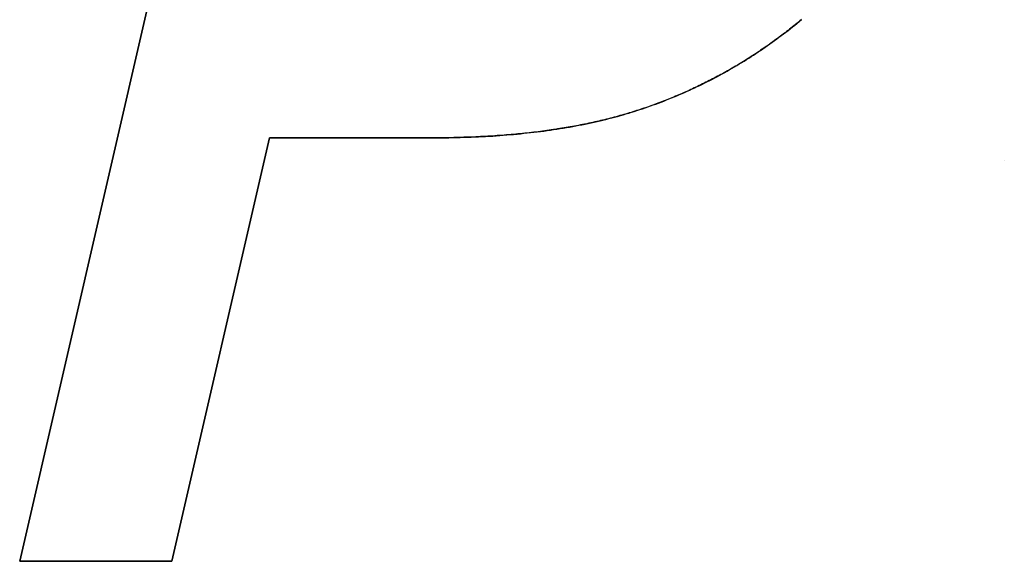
# Model space of a CAD drawing. Extents: x -3.81 to 3.81, y -1.89 to 1.9.
# Tile 19 of 149: x -2.8905 to -2.7545, y 1.3098 to 1.3845. Entities that reach past the tile are written whole.
import ezdxf

# ---------------------------------------------------------------- set-up
doc = ezdxf.new("R2010")
doc.units = 0
doc.layers.get('0').update_dxf_attribs({"linetype": 'CONTINUOUS'})

# ---------------------------------------------------------------- blocks, each defined once
blk = doc.blocks.new('*U1')
at = {"extrusion": (0.974338, -0.225092, 0)}
for p, q in [((-2.89048, 1.30979, 4.2099), (-2.85444, 1.46579, 4.2099)), ((-2.85444, 1.46579, 4.2098), (-2.89048, 1.30979, 4.2098)), ((-2.89048, 1.30979, 4.2099), (-2.89048, 1.30979, 4.2098))]:
    blk.add_line(p, q, dxfattribs=at)
for p, q in [((-2.85444, 1.46579, 4.2098), (-2.89048, 1.30979, 4.2098)), ((-2.89048, 1.30979, 4.2099), (-2.85444, 1.46579, 4.2099)), ((-2.78313, 1.38403, 4.2099), (-2.78313, 1.38403, 4.2098)), ((-2.78313, 1.38403, 4.2099), (-2.78313, 1.38403, 4.2098)), ((-2.86947, 1.30979, 4.2098), (-2.85597, 1.36824, 4.2098)), ((-2.85597, 1.36824, 4.2099), (-2.86947, 1.30979, 4.2099)), ((-2.85597, 1.36824, 4.2098), (-2.8333, 1.36824, 4.2098)), ((-2.8333, 1.36824, 4.2099), (-2.85597, 1.36824, 4.2099)), ((-2.8333, 1.36824, 4.2099), (-2.8333, 1.36824, 4.2098)), ((-2.75447, 1.36506, 4.2099), (-2.75447, 1.36506, 4.2098)), ((-2.75447, 1.36506, 4.2099), (-2.75447, 1.36506, 4.2098)), ((-2.89048, 1.30979, 4.2098), (-2.86947, 1.30979, 4.2098)), ((-2.86947, 1.30979, 4.2099), (-2.89048, 1.30979, 4.2099))]:
    blk.add_line(p, q)
at = {"extrusion": (-0.974355, 0.225015, 0)}
for p, q in [((-2.85597, 1.36824, 4.2099), (-2.86947, 1.30979, 4.2099)), ((-2.86947, 1.30979, 4.2098), (-2.85597, 1.36824, 4.2098)), ((-2.85597, 1.36824, 4.2099), (-2.85597, 1.36824, 4.2098)), ((-2.86947, 1.30979, 4.2099), (-2.86947, 1.30979, 4.2098))]:
    blk.add_line(p, q, dxfattribs=at)
at = {"extrusion": (0, 1, 0)}
for p, q in [((-2.8333, 1.36824, 4.2099), (-2.85597, 1.36824, 4.2099)), ((-2.85597, 1.36824, 4.2099), (-2.85597, 1.36824, 4.2098)), ((-2.85597, 1.36824, 4.2098), (-2.8333, 1.36824, 4.2098)), ((-2.8333, 1.36824, 4.2099), (-2.8333, 1.36824, 4.2098)), ((-2.86947, 1.30979, 4.2099), (-2.89048, 1.30979, 4.2099)), ((-2.89048, 1.30979, 4.2099), (-2.89048, 1.30979, 4.2098)), ((-2.89048, 1.30979, 4.2098), (-2.86947, 1.30979, 4.2098)), ((-2.86947, 1.30979, 4.2099), (-2.86947, 1.30979, 4.2098))]:
    blk.add_line(p, q, dxfattribs=at)
for points in [[(-2.78249, 1.38457, 4.2099), (-2.7827, 1.38439, 4.2099), (-2.78291, 1.38421, 4.2099), (-2.78313, 1.38403, 4.2099)], [(-2.78313, 1.38403, 4.2098), (-2.78281, 1.3843, 4.2098), (-2.78249, 1.38457, 4.2098)], [(-2.78313, 1.38403, 4.2098), (-2.78281, 1.3843, 4.2098), (-2.78249, 1.38457, 4.2098)], [(-2.78249, 1.38457, 4.2099), (-2.7827, 1.38439, 4.2099), (-2.78291, 1.38421, 4.2099), (-2.78313, 1.38403, 4.2099)], [(-2.78313, 1.38403, 4.2099), (-2.78333, 1.38387, 4.2099), (-2.78353, 1.38371, 4.2099), (-2.78374, 1.38354, 4.2099), (-2.78394, 1.38338, 4.2099), (-2.78414, 1.38322, 4.2099), (-2.78435, 1.38306, 4.2099), (-2.78456, 1.3829, 4.2099), (-2.78476, 1.38274, 4.2099), (-2.78497, 1.38258, 4.2099), (-2.78518, 1.38242, 4.2099), (-2.78538, 1.38227, 4.2099), (-2.78559, 1.38211, 4.2099), (-2.7858, 1.38196, 4.2099), (-2.78601, 1.3818, 4.2099), (-2.78622, 1.38165, 4.2099), (-2.78643, 1.3815, 4.2099), (-2.78664, 1.38135, 4.2099), (-2.78685, 1.3812, 4.2099), (-2.78706, 1.38105, 4.2099), (-2.78727, 1.3809, 4.2099), (-2.78749, 1.38075, 4.2099), (-2.7877, 1.38061, 4.2099), (-2.78791, 1.38046, 4.2099), (-2.78813, 1.38032, 4.2099), (-2.78834, 1.38017, 4.2099), (-2.78856, 1.38003, 4.2099), (-2.78877, 1.37989, 4.2099), (-2.78899, 1.37974, 4.2099), (-2.7892, 1.3796, 4.2099), (-2.78942, 1.37946, 4.2099), (-2.78964, 1.37932, 4.2099), (-2.78985, 1.37919, 4.2099), (-2.79007, 1.37905, 4.2099), (-2.79029, 1.37891, 4.2099), (-2.79051, 1.37878, 4.2099), (-2.79073, 1.37864, 4.2099), (-2.79095, 1.37851, 4.2099), (-2.79117, 1.37838, 4.2099), (-2.79139, 1.37824, 4.2099), (-2.79161, 1.37811, 4.2099), (-2.79183, 1.37798, 4.2099), (-2.79206, 1.37785, 4.2099), (-2.79228, 1.37772, 4.2099), (-2.7925, 1.3776, 4.2099), (-2.79273, 1.37747, 4.2099), (-2.79295, 1.37734, 4.2099), (-2.79318, 1.37722, 4.2099), (-2.7934, 1.37709, 4.2099), (-2.79363, 1.37697, 4.2099), (-2.79385, 1.37685, 4.2099), (-2.79408, 1.37673, 4.2099), (-2.79431, 1.37661, 4.2099), (-2.79453, 1.37649, 4.2099), (-2.79476, 1.37637, 4.2099), (-2.79499, 1.37625, 4.2099), (-2.79522, 1.37613, 4.2099), (-2.79545, 1.37602, 4.2099), (-2.79568, 1.3759, 4.2099), (-2.79591, 1.37579, 4.2099), (-2.79614, 1.37567, 4.2099), (-2.79637, 1.37556, 4.2099), (-2.7966, 1.37545, 4.2099), (-2.79684, 1.37534, 4.2099), (-2.79707, 1.37522, 4.2099), (-2.7973, 1.37512, 4.2099), (-2.79754, 1.37501, 4.2099), (-2.79777, 1.3749, 4.2099), (-2.79801, 1.37479, 4.2099), (-2.79824, 1.37469, 4.2099), (-2.79848, 1.37458, 4.2099), (-2.79871, 1.37448, 4.2099), (-2.79895, 1.37437, 4.2099), (-2.79919, 1.37427, 4.2099), (-2.79942, 1.37417, 4.2099), (-2.79966, 1.37407, 4.2099), (-2.7999, 1.37397, 4.2099), (-2.80014, 1.37387, 4.2099), (-2.80038, 1.37377, 4.2099), (-2.80062, 1.37367, 4.2099), (-2.80086, 1.37358, 4.2099), (-2.8011, 1.37348, 4.2099), (-2.80134, 1.37339, 4.2099), (-2.80158, 1.37329, 4.2099), (-2.80183, 1.3732, 4.2099), (-2.80207, 1.37311, 4.2099), (-2.80231, 1.37302, 4.2099), (-2.80256, 1.37293, 4.2099), (-2.8028, 1.37284, 4.2099), (-2.80304, 1.37275, 4.2099), (-2.80329, 1.37266, 4.2099), (-2.80354, 1.37257, 4.2099), (-2.80378, 1.37249, 4.2099), (-2.80403, 1.3724, 4.2099), (-2.80428, 1.37232, 4.2099), (-2.80452, 1.37223, 4.2099), (-2.80477, 1.37215, 4.2099), (-2.80502, 1.37207, 4.2099), (-2.80527, 1.37199, 4.2099), (-2.80552, 1.37191, 4.2099), (-2.80577, 1.37183, 4.2099), (-2.80603, 1.37175, 4.2099), (-2.80628, 1.37167, 4.2099), (-2.80654, 1.3716, 4.2099), (-2.80679, 1.37152, 4.2099), (-2.80705, 1.37144, 4.2099), (-2.80731, 1.37137, 4.2099), (-2.80757, 1.3713, 4.2099), (-2.80783, 1.37123, 4.2099), (-2.80809, 1.37115, 4.2099), (-2.80836, 1.37108, 4.2099), (-2.80862, 1.37101, 4.2099), (-2.80889, 1.37094, 4.2099), (-2.80915, 1.37088, 4.2099), (-2.80942, 1.37081, 4.2099), (-2.80969, 1.37074, 4.2099), (-2.80996, 1.37068, 4.2099), (-2.81023, 1.37061, 4.2099), (-2.8105, 1.37055, 4.2099), (-2.81078, 1.37049, 4.2099), (-2.81105, 1.37043, 4.2099), (-2.81133, 1.37036, 4.2099), (-2.8116, 1.3703, 4.2099), (-2.81188, 1.37024, 4.2099), (-2.81216, 1.37019, 4.2099), (-2.81244, 1.37013, 4.2099), (-2.81272, 1.37007, 4.2099), (-2.813, 1.37002, 4.2099), (-2.81328, 1.36996, 4.2099), (-2.81357, 1.36991, 4.2099), (-2.81385, 1.36985, 4.2099), (-2.81414, 1.3698, 4.2099), (-2.81443, 1.36975, 4.2099), (-2.81471, 1.3697, 4.2099), (-2.815, 1.36965, 4.2099), (-2.81529, 1.3696, 4.2099), (-2.81559, 1.36955, 4.2099), (-2.81588, 1.36951, 4.2099), (-2.81617, 1.36946, 4.2099), (-2.81647, 1.36941, 4.2099), (-2.81676, 1.36937, 4.2099), (-2.81706, 1.36933, 4.2099), (-2.81736, 1.36928, 4.2099), (-2.81766, 1.36924, 4.2099), (-2.81796, 1.3692, 4.2099), (-2.81826, 1.36916, 4.2099), (-2.81856, 1.36912, 4.2099), (-2.81886, 1.36908, 4.2099), (-2.81917, 1.36904, 4.2099), (-2.81947, 1.36901, 4.2099), (-2.81978, 1.36897, 4.2099), (-2.82009, 1.36894, 4.2099), (-2.8204, 1.3689, 4.2099), (-2.82071, 1.36887, 4.2099), (-2.82102, 1.36884, 4.2099), (-2.82133, 1.3688, 4.2099), (-2.82165, 1.36877, 4.2099), (-2.82196, 1.36874, 4.2099), (-2.82228, 1.36871, 4.2099), (-2.82259, 1.36869, 4.2099), (-2.82291, 1.36866, 4.2099), (-2.82323, 1.36863, 4.2099), (-2.82355, 1.36861, 4.2099), (-2.82387, 1.36858, 4.2099), (-2.82419, 1.36856, 4.2099), (-2.82451, 1.36854, 4.2099), (-2.82484, 1.36851, 4.2099), (-2.82516, 1.36849, 4.2099), (-2.82549, 1.36847, 4.2099), (-2.82582, 1.36845, 4.2099), (-2.82615, 1.36843, 4.2099), (-2.82648, 1.36842, 4.2099), (-2.82681, 1.3684, 4.2099), (-2.82714, 1.36838, 4.2099), (-2.82747, 1.36837, 4.2099), (-2.82781, 1.36835, 4.2099), (-2.82814, 1.36834, 4.2099), (-2.82848, 1.36833, 4.2099), (-2.82882, 1.36832, 4.2099), (-2.82915, 1.36831, 4.2099), (-2.82949, 1.3683, 4.2099), (-2.82983, 1.36829, 4.2099), (-2.83018, 1.36828, 4.2099), (-2.83052, 1.36827, 4.2099), (-2.83086, 1.36826, 4.2099), (-2.83121, 1.36826, 4.2099), (-2.83155, 1.36825, 4.2099), (-2.8319, 1.36825, 4.2099), (-2.83225, 1.36825, 4.2099), (-2.8326, 1.36824, 4.2099), (-2.83295, 1.36824, 4.2099), (-2.8333, 1.36824, 4.2099)], [(-2.8333, 1.36824, 4.2098), (-2.83277, 1.36824, 4.2098), (-2.83225, 1.36825, 4.2098), (-2.83172, 1.36825, 4.2098), (-2.8312, 1.36826, 4.2098), (-2.83068, 1.36827, 4.2098), (-2.83017, 1.36828, 4.2098), (-2.82965, 1.36829, 4.2098), (-2.82914, 1.36831, 4.2098), (-2.82863, 1.36832, 4.2098), (-2.82813, 1.36834, 4.2098), (-2.82762, 1.36836, 4.2098), (-2.82712, 1.36838, 4.2098), (-2.82663, 1.36841, 4.2098), (-2.82613, 1.36844, 4.2098), (-2.82564, 1.36846, 4.2098), (-2.82514, 1.36849, 4.2098), (-2.82466, 1.36853, 4.2098), (-2.82417, 1.36856, 4.2098), (-2.82369, 1.3686, 4.2098), (-2.8232, 1.36863, 4.2098), (-2.82272, 1.36868, 4.2098), (-2.82225, 1.36872, 4.2098), (-2.82177, 1.36876, 4.2098), (-2.8213, 1.36881, 4.2098), (-2.82083, 1.36886, 4.2098), (-2.82037, 1.36891, 4.2098), (-2.8199, 1.36896, 4.2098), (-2.81944, 1.36901, 4.2098), (-2.81898, 1.36907, 4.2098), (-2.81853, 1.36912, 4.2098), (-2.81807, 1.36918, 4.2098), (-2.81762, 1.36925, 4.2098), (-2.81717, 1.36931, 4.2098), (-2.81672, 1.36938, 4.2098), (-2.81628, 1.36944, 4.2098), (-2.81584, 1.36951, 4.2098), (-2.8154, 1.36958, 4.2098), (-2.81496, 1.36966, 4.2098), (-2.81452, 1.36973, 4.2098), (-2.81409, 1.36981, 4.2098), (-2.81366, 1.36989, 4.2098), (-2.81324, 1.36997, 4.2098), (-2.81281, 1.37005, 4.2098), (-2.81239, 1.37014, 4.2098), (-2.81197, 1.37023, 4.2098), (-2.81155, 1.37031, 4.2098), (-2.81114, 1.37041, 4.2098), (-2.81072, 1.3705, 4.2098), (-2.81031, 1.37059, 4.2098), (-2.80991, 1.37069, 4.2098), (-2.8095, 1.37079, 4.2098), (-2.8091, 1.37089, 4.2098), (-2.8087, 1.37099, 4.2098), (-2.8083, 1.3711, 4.2098), (-2.80791, 1.3712, 4.2098), (-2.80751, 1.37131, 4.2098), (-2.80712, 1.37142, 4.2098), (-2.80674, 1.37154, 4.2098), (-2.80635, 1.37165, 4.2098), (-2.80597, 1.37177, 4.2098), (-2.80559, 1.37189, 4.2098), (-2.80521, 1.37201, 4.2098), (-2.80483, 1.37213, 4.2098), (-2.80446, 1.37225, 4.2098), (-2.80409, 1.37238, 4.2098), (-2.80372, 1.37251, 4.2098), (-2.80335, 1.37264, 4.2098), (-2.80298, 1.37277, 4.2098), (-2.80261, 1.3729, 4.2098), (-2.80224, 1.37304, 4.2098), (-2.80188, 1.37318, 4.2098), (-2.80151, 1.37332, 4.2098), (-2.80115, 1.37346, 4.2098), (-2.80079, 1.3736, 4.2098), (-2.80043, 1.37375, 4.2098), (-2.80007, 1.3739, 4.2098), (-2.79971, 1.37405, 4.2098), (-2.79935, 1.3742, 4.2098), (-2.79899, 1.37435, 4.2098), (-2.79864, 1.37451, 4.2098), (-2.79828, 1.37467, 4.2098), (-2.79793, 1.37483, 4.2098), (-2.79758, 1.37499, 4.2098), (-2.79723, 1.37515, 4.2098), (-2.79688, 1.37532, 4.2098), (-2.79653, 1.37548, 4.2098), (-2.79618, 1.37565, 4.2098), (-2.79583, 1.37582, 4.2098), (-2.79548, 1.376, 4.2098), (-2.79514, 1.37617, 4.2098), (-2.79479, 1.37635, 4.2098), (-2.79445, 1.37653, 4.2098), (-2.79411, 1.37671, 4.2098), (-2.79377, 1.37689, 4.2098), (-2.79343, 1.37708, 4.2098), (-2.79309, 1.37727, 4.2098), (-2.79275, 1.37746, 4.2098), (-2.79242, 1.37765, 4.2098), (-2.79208, 1.37784, 4.2098), (-2.79175, 1.37803, 4.2098), (-2.79141, 1.37823, 4.2098), (-2.79108, 1.37843, 4.2098), (-2.79075, 1.37863, 4.2098), (-2.79042, 1.37883, 4.2098), (-2.79009, 1.37904, 4.2098), (-2.78976, 1.37924, 4.2098), (-2.78944, 1.37945, 4.2098), (-2.78911, 1.37966, 4.2098), (-2.78879, 1.37988, 4.2098), (-2.78846, 1.38009, 4.2098), (-2.78814, 1.38031, 4.2098), (-2.78782, 1.38052, 4.2098), (-2.7875, 1.38074, 4.2098), (-2.78718, 1.38097, 4.2098), (-2.78686, 1.38119, 4.2098), (-2.78654, 1.38142, 4.2098), (-2.78623, 1.38165, 4.2098), (-2.78591, 1.38188, 4.2098), (-2.7856, 1.38211, 4.2098), (-2.78529, 1.38234, 4.2098), (-2.78497, 1.38258, 4.2098), (-2.78466, 1.38282, 4.2098), (-2.78435, 1.38306, 4.2098), (-2.78404, 1.3833, 4.2098), (-2.78374, 1.38354, 4.2098), (-2.78343, 1.38379, 4.2098), (-2.78313, 1.38403, 4.2098)], [(-2.8333, 1.36824, 4.2098), (-2.83277, 1.36824, 4.2098), (-2.83225, 1.36825, 4.2098), (-2.83172, 1.36825, 4.2098), (-2.8312, 1.36826, 4.2098), (-2.83068, 1.36827, 4.2098), (-2.83017, 1.36828, 4.2098), (-2.82965, 1.36829, 4.2098), (-2.82914, 1.36831, 4.2098), (-2.82863, 1.36832, 4.2098), (-2.82813, 1.36834, 4.2098), (-2.82762, 1.36836, 4.2098), (-2.82712, 1.36838, 4.2098), (-2.82663, 1.36841, 4.2098), (-2.82613, 1.36844, 4.2098), (-2.82564, 1.36846, 4.2098), (-2.82514, 1.36849, 4.2098), (-2.82466, 1.36853, 4.2098), (-2.82417, 1.36856, 4.2098), (-2.82369, 1.3686, 4.2098), (-2.8232, 1.36863, 4.2098), (-2.82272, 1.36868, 4.2098), (-2.82225, 1.36872, 4.2098), (-2.82177, 1.36876, 4.2098), (-2.8213, 1.36881, 4.2098), (-2.82083, 1.36886, 4.2098), (-2.82037, 1.36891, 4.2098), (-2.8199, 1.36896, 4.2098), (-2.81944, 1.36901, 4.2098), (-2.81898, 1.36907, 4.2098), (-2.81853, 1.36912, 4.2098), (-2.81807, 1.36918, 4.2098), (-2.81762, 1.36925, 4.2098), (-2.81717, 1.36931, 4.2098), (-2.81672, 1.36938, 4.2098), (-2.81628, 1.36944, 4.2098), (-2.81584, 1.36951, 4.2098), (-2.8154, 1.36958, 4.2098), (-2.81496, 1.36966, 4.2098), (-2.81452, 1.36973, 4.2098), (-2.81409, 1.36981, 4.2098), (-2.81366, 1.36989, 4.2098), (-2.81324, 1.36997, 4.2098), (-2.81281, 1.37005, 4.2098), (-2.81239, 1.37014, 4.2098), (-2.81197, 1.37023, 4.2098), (-2.81155, 1.37031, 4.2098), (-2.81114, 1.37041, 4.2098), (-2.81072, 1.3705, 4.2098), (-2.81031, 1.37059, 4.2098), (-2.80991, 1.37069, 4.2098), (-2.8095, 1.37079, 4.2098), (-2.8091, 1.37089, 4.2098), (-2.8087, 1.37099, 4.2098), (-2.8083, 1.3711, 4.2098), (-2.80791, 1.3712, 4.2098), (-2.80751, 1.37131, 4.2098), (-2.80712, 1.37142, 4.2098), (-2.80674, 1.37154, 4.2098), (-2.80635, 1.37165, 4.2098), (-2.80597, 1.37177, 4.2098), (-2.80559, 1.37189, 4.2098), (-2.80521, 1.37201, 4.2098), (-2.80483, 1.37213, 4.2098), (-2.80446, 1.37225, 4.2098), (-2.80409, 1.37238, 4.2098), (-2.80372, 1.37251, 4.2098), (-2.80335, 1.37264, 4.2098), (-2.80298, 1.37277, 4.2098), (-2.80261, 1.3729, 4.2098), (-2.80224, 1.37304, 4.2098), (-2.80188, 1.37318, 4.2098), (-2.80151, 1.37332, 4.2098), (-2.80115, 1.37346, 4.2098), (-2.80079, 1.3736, 4.2098), (-2.80043, 1.37375, 4.2098), (-2.80007, 1.3739, 4.2098), (-2.79971, 1.37405, 4.2098), (-2.79935, 1.3742, 4.2098), (-2.79899, 1.37435, 4.2098), (-2.79864, 1.37451, 4.2098), (-2.79828, 1.37467, 4.2098), (-2.79793, 1.37483, 4.2098), (-2.79758, 1.37499, 4.2098), (-2.79723, 1.37515, 4.2098), (-2.79688, 1.37532, 4.2098), (-2.79653, 1.37548, 4.2098), (-2.79618, 1.37565, 4.2098), (-2.79583, 1.37582, 4.2098), (-2.79548, 1.376, 4.2098), (-2.79514, 1.37617, 4.2098), (-2.79479, 1.37635, 4.2098), (-2.79445, 1.37653, 4.2098), (-2.79411, 1.37671, 4.2098), (-2.79377, 1.37689, 4.2098), (-2.79343, 1.37708, 4.2098), (-2.79309, 1.37727, 4.2098), (-2.79275, 1.37746, 4.2098), (-2.79242, 1.37765, 4.2098), (-2.79208, 1.37784, 4.2098), (-2.79175, 1.37803, 4.2098), (-2.79141, 1.37823, 4.2098), (-2.79108, 1.37843, 4.2098), (-2.79075, 1.37863, 4.2098), (-2.79042, 1.37883, 4.2098), (-2.79009, 1.37904, 4.2098), (-2.78976, 1.37924, 4.2098), (-2.78944, 1.37945, 4.2098), (-2.78911, 1.37966, 4.2098), (-2.78879, 1.37988, 4.2098), (-2.78846, 1.38009, 4.2098), (-2.78814, 1.38031, 4.2098), (-2.78782, 1.38052, 4.2098), (-2.7875, 1.38074, 4.2098), (-2.78718, 1.38097, 4.2098), (-2.78686, 1.38119, 4.2098), (-2.78654, 1.38142, 4.2098), (-2.78623, 1.38165, 4.2098), (-2.78591, 1.38188, 4.2098), (-2.7856, 1.38211, 4.2098), (-2.78529, 1.38234, 4.2098), (-2.78497, 1.38258, 4.2098), (-2.78466, 1.38282, 4.2098), (-2.78435, 1.38306, 4.2098), (-2.78404, 1.3833, 4.2098), (-2.78374, 1.38354, 4.2098), (-2.78343, 1.38379, 4.2098), (-2.78313, 1.38403, 4.2098)], [(-2.78313, 1.38403, 4.2099), (-2.78333, 1.38387, 4.2099), (-2.78353, 1.38371, 4.2099), (-2.78374, 1.38354, 4.2099), (-2.78394, 1.38338, 4.2099), (-2.78414, 1.38322, 4.2099), (-2.78435, 1.38306, 4.2099), (-2.78456, 1.3829, 4.2099), (-2.78476, 1.38274, 4.2099), (-2.78497, 1.38258, 4.2099), (-2.78518, 1.38242, 4.2099), (-2.78538, 1.38227, 4.2099), (-2.78559, 1.38211, 4.2099), (-2.7858, 1.38196, 4.2099), (-2.78601, 1.3818, 4.2099), (-2.78622, 1.38165, 4.2099), (-2.78643, 1.3815, 4.2099), (-2.78664, 1.38135, 4.2099), (-2.78685, 1.3812, 4.2099), (-2.78706, 1.38105, 4.2099), (-2.78727, 1.3809, 4.2099), (-2.78749, 1.38075, 4.2099), (-2.7877, 1.38061, 4.2099), (-2.78791, 1.38046, 4.2099), (-2.78813, 1.38032, 4.2099), (-2.78834, 1.38017, 4.2099), (-2.78856, 1.38003, 4.2099), (-2.78877, 1.37989, 4.2099), (-2.78899, 1.37974, 4.2099), (-2.7892, 1.3796, 4.2099), (-2.78942, 1.37946, 4.2099), (-2.78964, 1.37932, 4.2099), (-2.78985, 1.37919, 4.2099), (-2.79007, 1.37905, 4.2099), (-2.79029, 1.37891, 4.2099), (-2.79051, 1.37878, 4.2099), (-2.79073, 1.37864, 4.2099), (-2.79095, 1.37851, 4.2099), (-2.79117, 1.37838, 4.2099), (-2.79139, 1.37824, 4.2099), (-2.79161, 1.37811, 4.2099), (-2.79183, 1.37798, 4.2099), (-2.79206, 1.37785, 4.2099), (-2.79228, 1.37772, 4.2099), (-2.7925, 1.3776, 4.2099), (-2.79273, 1.37747, 4.2099), (-2.79295, 1.37734, 4.2099), (-2.79318, 1.37722, 4.2099), (-2.7934, 1.37709, 4.2099), (-2.79363, 1.37697, 4.2099), (-2.79385, 1.37685, 4.2099), (-2.79408, 1.37673, 4.2099), (-2.79431, 1.37661, 4.2099), (-2.79453, 1.37649, 4.2099), (-2.79476, 1.37637, 4.2099), (-2.79499, 1.37625, 4.2099), (-2.79522, 1.37613, 4.2099), (-2.79545, 1.37602, 4.2099), (-2.79568, 1.3759, 4.2099), (-2.79591, 1.37579, 4.2099), (-2.79614, 1.37567, 4.2099), (-2.79637, 1.37556, 4.2099), (-2.7966, 1.37545, 4.2099), (-2.79684, 1.37534, 4.2099), (-2.79707, 1.37522, 4.2099), (-2.7973, 1.37512, 4.2099), (-2.79754, 1.37501, 4.2099), (-2.79777, 1.3749, 4.2099), (-2.79801, 1.37479, 4.2099), (-2.79824, 1.37469, 4.2099), (-2.79848, 1.37458, 4.2099), (-2.79871, 1.37448, 4.2099), (-2.79895, 1.37437, 4.2099), (-2.79919, 1.37427, 4.2099), (-2.79942, 1.37417, 4.2099), (-2.79966, 1.37407, 4.2099), (-2.7999, 1.37397, 4.2099), (-2.80014, 1.37387, 4.2099), (-2.80038, 1.37377, 4.2099), (-2.80062, 1.37367, 4.2099), (-2.80086, 1.37358, 4.2099), (-2.8011, 1.37348, 4.2099), (-2.80134, 1.37339, 4.2099), (-2.80158, 1.37329, 4.2099), (-2.80183, 1.3732, 4.2099), (-2.80207, 1.37311, 4.2099), (-2.80231, 1.37302, 4.2099), (-2.80256, 1.37293, 4.2099), (-2.8028, 1.37284, 4.2099), (-2.80304, 1.37275, 4.2099), (-2.80329, 1.37266, 4.2099), (-2.80354, 1.37257, 4.2099), (-2.80378, 1.37249, 4.2099), (-2.80403, 1.3724, 4.2099), (-2.80428, 1.37232, 4.2099), (-2.80452, 1.37223, 4.2099), (-2.80477, 1.37215, 4.2099), (-2.80502, 1.37207, 4.2099), (-2.80527, 1.37199, 4.2099), (-2.80552, 1.37191, 4.2099), (-2.80577, 1.37183, 4.2099), (-2.80603, 1.37175, 4.2099), (-2.80628, 1.37167, 4.2099), (-2.80654, 1.3716, 4.2099), (-2.80679, 1.37152, 4.2099), (-2.80705, 1.37144, 4.2099), (-2.80731, 1.37137, 4.2099), (-2.80757, 1.3713, 4.2099), (-2.80783, 1.37123, 4.2099), (-2.80809, 1.37115, 4.2099), (-2.80836, 1.37108, 4.2099), (-2.80862, 1.37101, 4.2099), (-2.80889, 1.37094, 4.2099), (-2.80915, 1.37088, 4.2099), (-2.80942, 1.37081, 4.2099), (-2.80969, 1.37074, 4.2099), (-2.80996, 1.37068, 4.2099), (-2.81023, 1.37061, 4.2099), (-2.8105, 1.37055, 4.2099), (-2.81078, 1.37049, 4.2099), (-2.81105, 1.37043, 4.2099), (-2.81133, 1.37036, 4.2099), (-2.8116, 1.3703, 4.2099), (-2.81188, 1.37024, 4.2099), (-2.81216, 1.37019, 4.2099), (-2.81244, 1.37013, 4.2099), (-2.81272, 1.37007, 4.2099), (-2.813, 1.37002, 4.2099), (-2.81328, 1.36996, 4.2099), (-2.81357, 1.36991, 4.2099), (-2.81385, 1.36985, 4.2099), (-2.81414, 1.3698, 4.2099), (-2.81443, 1.36975, 4.2099), (-2.81471, 1.3697, 4.2099), (-2.815, 1.36965, 4.2099), (-2.81529, 1.3696, 4.2099), (-2.81559, 1.36955, 4.2099), (-2.81588, 1.36951, 4.2099), (-2.81617, 1.36946, 4.2099), (-2.81647, 1.36941, 4.2099), (-2.81676, 1.36937, 4.2099), (-2.81706, 1.36933, 4.2099), (-2.81736, 1.36928, 4.2099), (-2.81766, 1.36924, 4.2099), (-2.81796, 1.3692, 4.2099), (-2.81826, 1.36916, 4.2099), (-2.81856, 1.36912, 4.2099), (-2.81886, 1.36908, 4.2099), (-2.81917, 1.36904, 4.2099), (-2.81947, 1.36901, 4.2099), (-2.81978, 1.36897, 4.2099), (-2.82009, 1.36894, 4.2099), (-2.8204, 1.3689, 4.2099), (-2.82071, 1.36887, 4.2099), (-2.82102, 1.36884, 4.2099), (-2.82133, 1.3688, 4.2099), (-2.82165, 1.36877, 4.2099), (-2.82196, 1.36874, 4.2099), (-2.82228, 1.36871, 4.2099), (-2.82259, 1.36869, 4.2099), (-2.82291, 1.36866, 4.2099), (-2.82323, 1.36863, 4.2099), (-2.82355, 1.36861, 4.2099), (-2.82387, 1.36858, 4.2099), (-2.82419, 1.36856, 4.2099), (-2.82451, 1.36854, 4.2099), (-2.82484, 1.36851, 4.2099), (-2.82516, 1.36849, 4.2099), (-2.82549, 1.36847, 4.2099), (-2.82582, 1.36845, 4.2099), (-2.82615, 1.36843, 4.2099), (-2.82648, 1.36842, 4.2099), (-2.82681, 1.3684, 4.2099), (-2.82714, 1.36838, 4.2099), (-2.82747, 1.36837, 4.2099), (-2.82781, 1.36835, 4.2099), (-2.82814, 1.36834, 4.2099), (-2.82848, 1.36833, 4.2099), (-2.82882, 1.36832, 4.2099), (-2.82915, 1.36831, 4.2099), (-2.82949, 1.3683, 4.2099), (-2.82983, 1.36829, 4.2099), (-2.83018, 1.36828, 4.2099), (-2.83052, 1.36827, 4.2099), (-2.83086, 1.36826, 4.2099), (-2.83121, 1.36826, 4.2099), (-2.83155, 1.36825, 4.2099), (-2.8319, 1.36825, 4.2099), (-2.83225, 1.36825, 4.2099), (-2.8326, 1.36824, 4.2099), (-2.83295, 1.36824, 4.2099), (-2.8333, 1.36824, 4.2099)]]:
    blk.add_polyline3d(points)

msp = doc.modelspace()

# ---------------------------------------------------------------- block references
msp.add_blockref('*U1', (0, 0))

doc.saveas('drawing.dxf')
